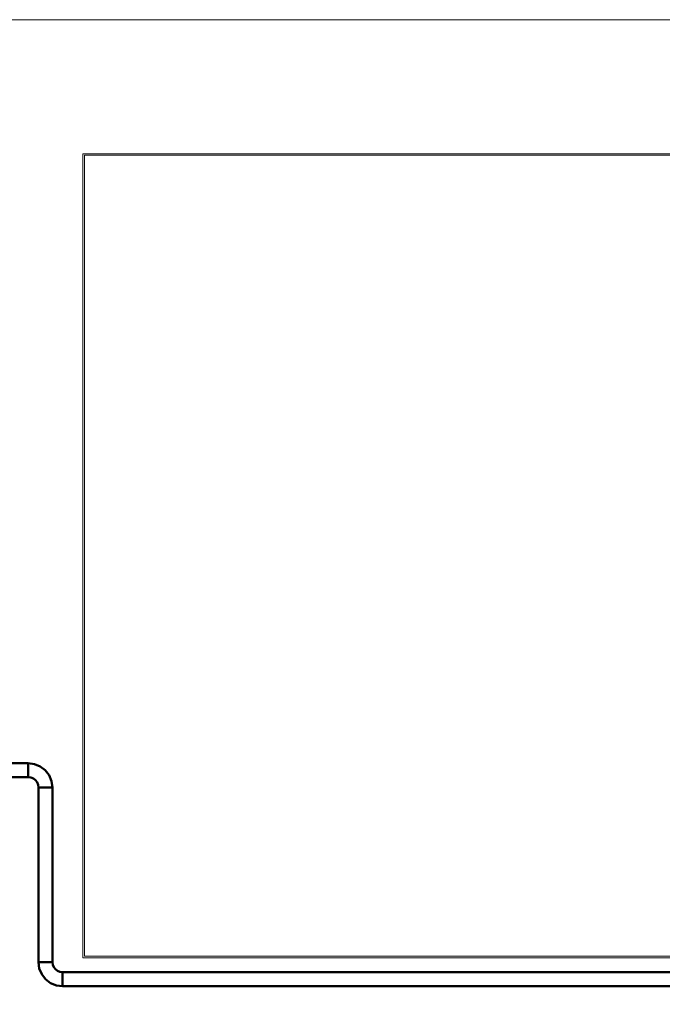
# Model space of a CAD drawing. Header units: millimetres. Extents: x 0 to 1189, y 0 to 841.
# Tile 51 of 53: x 915 to 990, y 78 to 192. Entities that reach past the tile are written whole.
import ezdxf

# ---------------------------------------------------------------- set-up
doc = ezdxf.new("R2010")
doc.units = ezdxf.units.MM
for name, color, linetype, lineweight, true_color in [('CONTEXT', 7, 'Continuous', 18, 0xa5a5a5), ('COOLANT', 7, 'Continuous', 50, 0x1e8c46), ('THIN', 7, 'Continuous', 13, 0x6e6e6e)]:
    doc.layers.add(name, color=color, linetype=linetype, lineweight=lineweight, true_color=true_color)

msp = doc.modelspace()

# ---------------------------------------------------------------- linework, layer by layer
at = {"layer": 'CONTEXT'}
for points in [[(922.5, 83.12), (922.5, 176.88)], [(922.5, 176.88), (1050, 176.88)], [(1049.81, 176.69), (922.69, 176.69)], [(922.69, 83.31), (922.69, 176.69)], [(922.5, 83.12), (1050, 83.12)], [(1049.81, 83.31), (922.69, 83.31)]]:
    msp.add_lwpolyline(points, dxfattribs=at)
at = {"layer": 'COOLANT'}
for points in [[(899.5, 105.81), (916.12, 105.81)], [(916.12, 105.81), (913.88, 105.81)], [(916.12, 105.81), (916.12, 105.54), (916.12, 105.27), (916.12, 105), (916.12, 104.73), (916.12, 104.46), (916.12, 104.19)], [(916.12, 105.81), (916.85, 105.72), (917.53, 105.44), (918.11, 104.99), (918.56, 104.41), (918.84, 103.73), (918.94, 103)], [(916.12, 105.81), (916.12, 105.54), (916.12, 105.27), (916.12, 105), (916.12, 104.73), (916.12, 104.46), (916.12, 104.19)], [(918.94, 103), (918.84, 103.73), (918.56, 104.41), (918.11, 104.99), (917.53, 105.44), (916.85, 105.72), (916.12, 105.81)], [(899.5, 104.19), (916.12, 104.19)], [(916.12, 104.19), (913.88, 104.19)], [(916.12, 104.19), (916.43, 104.15), (916.72, 104.03), (916.96, 103.84), (917.15, 103.59), (917.27, 103.31), (917.31, 103)], [(917.31, 103), (917.27, 103.31), (917.15, 103.59), (916.96, 103.84), (916.72, 104.03), (916.43, 104.15), (916.12, 104.19)], [(917.31, 103), (917.58, 103), (917.85, 103), (918.12, 103), (918.4, 103), (918.67, 103), (918.94, 103)], [(917.31, 103), (917.31, 82.62)], [(917.31, 103), (917.58, 103), (917.85, 103), (918.12, 103), (918.4, 103), (918.67, 103), (918.94, 103)], [(917.31, 82.62), (917.31, 103)], [(918.94, 103), (918.94, 82.62)], [(918.94, 82.62), (918.94, 103)], [(918.94, 82.62), (918.67, 82.62), (918.4, 82.62), (918.12, 82.62), (917.85, 82.62), (917.58, 82.62), (917.31, 82.62)], [(917.31, 82.62), (917.41, 81.9), (917.69, 81.22), (918.14, 80.64), (918.72, 80.19), (919.4, 79.91), (920.12, 79.81)], [(918.94, 82.62), (918.67, 82.62), (918.4, 82.62), (918.12, 82.62), (917.85, 82.62), (917.58, 82.62), (917.31, 82.62)], [(920.12, 79.81), (919.4, 79.91), (918.72, 80.19), (918.14, 80.64), (917.69, 81.22), (917.41, 81.9), (917.31, 82.62)], [(918.94, 82.62), (918.98, 82.32), (919.1, 82.03), (919.29, 81.79), (919.53, 81.6), (919.82, 81.48), (920.12, 81.44)], [(920.12, 81.44), (919.82, 81.48), (919.53, 81.6), (919.29, 81.79), (919.1, 82.03), (918.98, 82.32), (918.94, 82.62)], [(920.12, 79.81), (920.12, 80.08), (920.12, 80.35), (920.12, 80.62), (920.12, 80.9), (920.12, 81.17), (920.12, 81.44)], [(920.12, 81.44), (1050.19, 81.44)], [(920.12, 79.81), (920.12, 80.08), (920.12, 80.35), (920.12, 80.62), (920.12, 80.9), (920.12, 81.17), (920.12, 81.44)], [(1050.19, 81.44), (920.12, 81.44)], [(920.12, 79.81), (1050.19, 79.81)], [(1050.19, 79.81), (920.12, 79.81)]]:
    msp.add_lwpolyline(points, dxfattribs=at)
at = {"layer": 'THIN'}
msp.add_lwpolyline([(827.5, 67.5), (1146.25, 67.5), (1146.25, 192.5), (827.5, 192.5)], close=True, dxfattribs=at)

doc.saveas('drawing.dxf')
